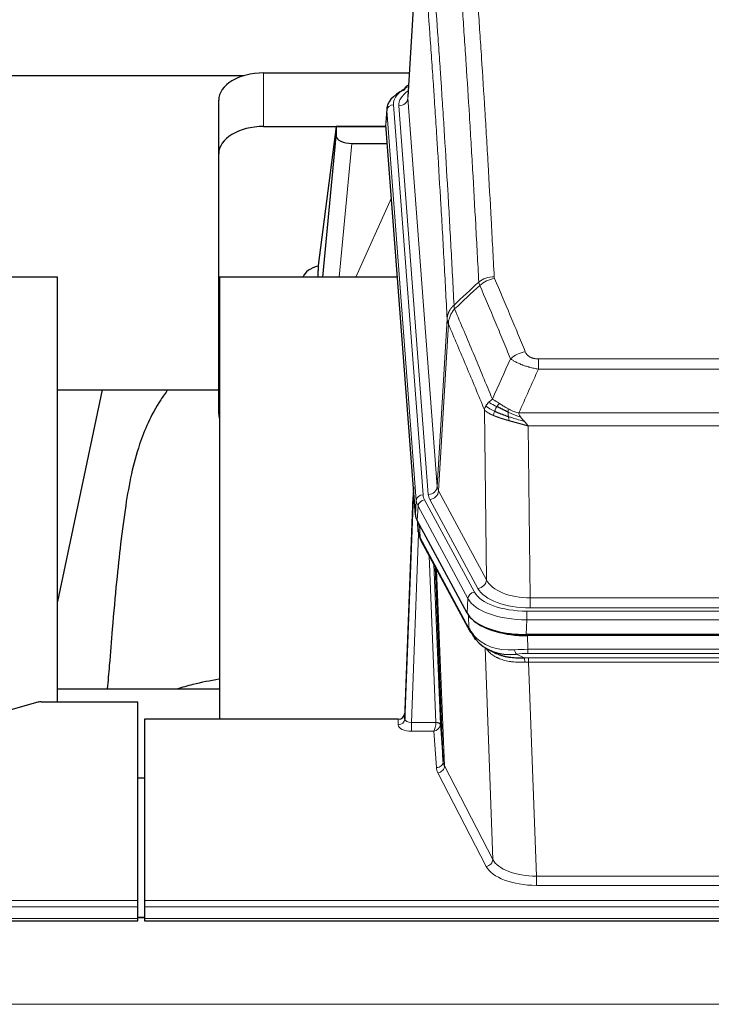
# Model space of a CAD drawing. Header units: inches. Extents: x 0 to 23760, y -13 to 16800.
# Tile 256 of 256: x 20204 to 20511, y 13866 to 14304. Entities that reach past the tile are written whole.
import ezdxf

# ---------------------------------------------------------------- set-up
doc = ezdxf.new("R2010")
doc.units = ezdxf.units.IN
doc.layers.add('1', color=7, linetype='Continuous', true_color=0xffffff)

msp = doc.modelspace()

# ---------------------------------------------------------------- linework, layer by layer
at = {"layer": '1', "color": 2, "linetype": 'Continuous', "lineweight": 25}
for p, q in [((20381.605, 14356.228), (20376.355, 14269.592)), ((20312.177, 14280.19), (20376.998, 14280.19)), ((20137.256, 14278.986), (20303.44, 14278.986)), ((20376.667, 14274.734), (20375.723, 14274.299)), ((20292.177, 14244.214), (20292.177, 14268.016)), ((20366.976, 14264.241), (20366.595, 14257.959)), ((20312.177, 14256.389), (20366.662, 14256.389)), ((20344.487, 14256.299), (20336.439, 14194.513)), ((20366.67, 14256.299), (20344.487, 14256.299)), ((20344.487, 14256.299), (20344.487, 14252.068)), ((20379.719, 14083.722), (20366.601, 14257.175)), ((20338.576, 14189.412), (20344.487, 14252.068)), ((20351.46, 14248.848), (20367.231, 14248.848)), ((20292.177, 14128.56), (20292.177, 14244.214)), ((20336.438, 14194.507), (20336.439, 14194.513)), ((20336.438, 14194.507), (20336.438, 14192.322)), ((20220.463, 14189.411), (20142.52, 14189.411)), ((20220.463, 14000.61), (20220.463, 14189.411)), ((20292.463, 14189.411), (20292.463, 13992.844)), ((20371.733, 14189.411), (20292.463, 14189.411)), ((20220.419, 14139.332), (20292.164, 14139.332)), ((20240.307, 14139.33), (20220.464, 14045.174)), ((20378.782, 14096.103), (20375.025, 13995.465)), ((20375.014, 13992.928), (20378.702, 14091.71)), ((20402.758, 14039.93), (20380.503, 14081.144)), ((20380.631, 14080.908), (20380.994, 14076.106)), ((20380.988, 14076.219), (20380.817, 14080.563)), ((20380.988, 14076.219), (20380.994, 14076.106)), ((20382.132, 14072.31), (20403.879, 14032.034)), ((20392.039, 13974.099), (20388.611, 14060.31)), ((20645.326, 14030.492), (20428.92, 14030.492)), ((20644.735, 14030.01), (20429.512, 14030.01)), ((20412.021, 14023.858), (20414.764, 14022.472)), ((20292.461, 14006.183), (20220.464, 14006.183)), ((20211.667, 14000.415), (20195.503, 13995.884)), ((20213.166, 14000.61), (20256.123, 14000.61)), ((20256.123, 13912.208), (20256.123, 14000.61)), ((20375.025, 13995.465), (20375.014, 13992.928)), ((20259.123, 13992.843), (20259.123, 13912.208)), ((20372.026, 13992.843), (20259.123, 13992.843)), ((20390.81, 13990.717), (20392.039, 13974.099)), ((20259.123, 13966.645), (20256.123, 13966.645)), ((20256.123, 13909.474), (20256.123, 13912.208)), ((20259.123, 13912.208), (20259.123, 13909.474)), ((20256.123, 13904.226), (20256.123, 13909.474)), ((20259.123, 13909.474), (20259.123, 13904.226)), ((19699.123, 13903.211), (20256.123, 13903.211)), ((20259.066, 13904.717), (20256.045, 13904.717)), ((20256.123, 13903.211), (20256.123, 13904.226)), ((20259.123, 13904.226), (20259.123, 13903.211)), ((20259.123, 13903.211), (20816.123, 13903.211))]:
    msp.add_line(p, q, dxfattribs=at)
at = {"layer": '1', "color": 110, "linetype": 'Continuous', "lineweight": 13}
for p, q in [((20381.607, 14355.606), (20376.359, 14269.016)), ((20312.177, 14256.389), (20312.177, 14280.19)), ((20376.359, 14269.016), (20389.426, 14096.243)), ((20366.982, 14263.455), (20366.601, 14257.175)), ((20380.092, 14090.094), (20366.982, 14263.455)), ((20369.976, 14266.025), (20383.086, 14092.664)), ((20372.367, 14265.59), (20385.434, 14092.817)), ((20351.46, 14248.848), (20345.853, 14189.412)), ((20353.265, 14189.412), (20369.062, 14224.634)), ((20389.426, 14096.243), (20393.802, 14170.92)), ((20394.359, 14168.586), (20390.007, 14094.334)), ((20434.452, 14153.039), (20639.794, 14153.039)), ((20434.452, 14148.475), (20434.452, 14153.039)), ((20639.794, 14148.475), (20434.452, 14148.475)), ((20411.359, 14054.791), (20410.401, 14130.442)), ((20425.72, 14128.996), (20648.526, 14128.996)), ((20644.413, 14123.252), (20429.833, 14123.252)), ((20429.833, 14123.252), (20430.802, 14046.756)), ((20390.007, 14094.334), (20411.359, 14054.791)), ((20379.719, 14083.722), (20380.092, 14090.094)), ((20380.877, 14087.517), (20380.503, 14081.144)), ((20403.051, 14046.451), (20380.877, 14087.517)), ((20383.784, 14090.373), (20405.958, 14049.308)), ((20407.483, 14050.982), (20386.131, 14090.526)), ((20380.634, 14080.903), (20380.988, 14076.219)), ((20381.555, 14079.198), (20381.773, 14073.64)), ((20381.138, 14075.248), (20378.007, 13991.396)), ((20381.773, 14073.64), (20403.52, 14033.364)), ((20388.813, 13991.483), (20385.79, 14065.534)), ((20387.917, 14061.594), (20390.81, 13990.717)), ((20389.157, 14059.299), (20392.624, 13972.089)), ((20402.758, 14039.93), (20403.051, 14046.451)), ((20430.802, 14046.756), (20643.445, 14046.756)), ((20430.802, 14042.342), (20430.802, 14046.756)), ((20403.52, 14033.364), (20403.344, 14039)), ((20429.213, 14040.918), (20645.033, 14040.918)), ((20429.213, 14037.013), (20429.213, 14040.918)), ((20643.445, 14042.342), (20430.802, 14042.342)), ((20429.213, 14037.013), (20428.92, 14030.492)), ((20645.033, 14037.013), (20429.213, 14037.013)), ((20429.512, 14030.01), (20429.702, 14023.919)), ((20414.11, 13930.474), (20410.674, 14024.614)), ((20424.678, 14021.825), (20428.132, 14020.08)), ((20429.702, 14023.919), (20644.544, 14023.919)), ((20429.702, 14022.054), (20429.702, 14023.919)), ((20644.544, 14022.054), (20429.702, 14022.054)), ((20430.044, 14018.246), (20430.044, 14020.111)), ((20430.044, 14020.111), (20644.202, 14020.111)), ((20430.044, 14018.246), (20433.518, 13923.07)), ((20644.202, 14018.246), (20430.044, 14018.246)), ((20372.016, 13990.395), (20372.026, 13992.843)), ((20378.007, 13991.396), (20378.007, 13987.481)), ((20378.007, 13991.396), (20388.812, 13991.396)), ((20378.007, 13987.481), (20387.849, 13987.481)), ((20389.042, 13971.332), (20387.849, 13987.481)), ((20411.201, 13927.411), (20389.716, 13969.025)), ((20392.624, 13972.089), (20414.11, 13930.474)), ((20433.518, 13923.07), (20640.728, 13923.07)), ((20433.518, 13923.07), (20433.518, 13918.969)), ((20640.728, 13918.969), (20433.518, 13918.969)), ((19699.123, 13912.208), (20256.123, 13912.208)), ((20259.123, 13912.208), (20816.123, 13912.208)), ((19699.123, 13909.474), (20256.123, 13909.474)), ((20259.123, 13909.474), (20816.123, 13909.474)), ((19699.123, 13904.226), (20256.123, 13904.226)), ((20256.045, 13904.491), (20259.066, 13904.491)), ((20259.123, 13904.226), (20816.123, 13904.226)), ((16353.623, 13866.096), (21578.623, 13866.096))]:
    msp.add_line(p, q, dxfattribs=at)
at = {"layer": '1', "color": 2, "linetype": 'Continuous', "lineweight": 25}
for centre, major_axis, ratio, start_param, end_param in [((20312.177, 14268.016), (-20, 0), 0.608706, 4.712389, 6.2831853), ((20393.995, 14263.738), (-27.03, 0.194), 0.4633579, 5.502135, 6.3212481), ((20376.981, 14271.575), (1.258, -2.724), 0.6272114, 3.1415983, 4.0254232), ((20312.177, 14244.214), (-20, 0), 0.608706, 4.712389, 6.2831853), ((20351.514, 14252.093), (7.027, 0.031), 0.4617281, 3.1395348, 4.7027345), ((20339.317, 14187.333), (10.208, 0), 0.7029015, 1.8567446, 2.8477011), ((20339.317, 13995.935), (-10.152, 515.142), 0.0020796, 5.097368, 5.1034719), ((20312.177, 14128.56), (-20, 0), 0.608706, 0, 0.1694742), ((20406.739, 14084.161), (27.037, 0.006), 0.4611335, 3.1763491, 3.3855005), ((20408.783, 14056.43), (-27.174, 22.247), 0.2659527, 0.2482941, 0.2802742), ((20407.632, 14085.707), (26.161, 11.46), 0.4493681, 3.0159633, 3.1613144), ((20385.486, 14074.531), (3.584, 1.776), 0.8816114, 2.7716102, 3.1419462), ((20428.978, 14042.976), (27.023, 0.034), 0.4619935, 3.3853572, 3.670307), ((20429.537, 14042.485), (27.01, 0.015), 0.4618579, 3.6271853, 4.7111791), ((20428.978, 14042.976), (27.023, 0.034), 0.4619935, 3.670307, 4.7096668), ((20430.352, 14016.485), (-27.355, 20.182), 0.1876908, 0.3765826, 0.5974134), ((20407.399, 14033.935), (3.52, 1.9), 0.8606628, 3.1415888, 3.5094104), ((20427.656, 14013.622), (-23.434, 19.972), 0.1471226, 0.3626514, 0.5834823), ((20409.176, 14031.253), (3.195, 2.407), 0.6715965, 2.6043549, 3.391291), ((20429.449, 14045.302), (23.359, 16.381), 0.7286412, 3.1732971, 4.057134), ((20213.169, 13999.152), (-3, 0.002), 0.4856498, 4.7136997, 5.2369038), ((20372.026, 13995.556), (3, 0.002), 0.9042699, 4.7116987, 6.2488686)]:
    msp.add_ellipse(centre, major_axis=major_axis, ratio=ratio, start_param=start_param, end_param=end_param, dxfattribs=at)
at = {"layer": '1', "color": 110, "linetype": 'Continuous', "lineweight": 13}
for centre, major_axis, ratio, start_param, end_param in [((20393.995, 14266.399), (-24.034, 0.016), 0.461198, 5.4992389, 6.318352), ((20396.387, 14265.964), (-24.034, 0.016), 0.461198, 5.6862399, 6.318352), ((20376.981, 14271.575), (1.258, -2.724), 0.6272114, 2.6666598, 3.1415983), ((20372.367, 14269.138), (3.989, 0.302), 0.8864705, 4.6454478, 6.1638843), ((20369.976, 14263.364), (2.991, 0.226), 0.8864705, 1.5038552, 3.0222916), ((20414.756, 14181.291), (-9.987, -0.512), 0.8285973, 4.6699673, 5.4273767), ((20414.944, 14180.499), (-9.188, -3.948), 0.8056434, 4.3791539, 5.1247913), ((20428.605, 14148.037), (-9.245, -3.812), 0.7933159, 4.3962573, 5.1392153), ((20385.434, 14096.365), (3.989, 0.302), 0.8864705, 4.6454478, 6.1638843), ((20409.452, 14096.755), (20.038, 0.241), 0.4621297, 3.1708089, 3.3799603), ((20378.702, 14089.557), (0.214, 6.443), 0.0117452, 0.5090713, 1.2305416), ((20381.701, 14091.618), (2.998, -0.112), 0.4302668, 3.1576572, 3.7226285), ((20383.086, 14090.003), (2.991, 0.226), 0.8864705, 1.5038552, 3.0222916), ((20407.105, 14093.055), (24.033, 0.005), 0.4611335, 3.1763491, 3.3855005), ((20409.452, 14093.207), (24.033, 0.005), 0.4611335, 3.1763491, 3.3855005), ((20386.131, 14094.074), (3.52, 1.9), 0.8606628, 4.2773553, 5.7957917), ((20407.105, 14090.394), (-27.028, 0.171), 0.4605352, 0.0378207, 0.2469722), ((20383.784, 14087.712), (2.64, 1.425), 0.8606628, 1.1357626, 2.6541991), ((20408.783, 14056.43), (-27.538, 20.422), 0.1820486, 0.3394759, 0.3714562), ((20385.652, 14074.21), (3.52, 1.9), 0.8606628, 2.7414655, 3.1415888), ((20407.483, 14054.531), (3.52, 1.9), 0.8606628, 4.2773553, 5.7957917), ((20430.722, 14057.363), (-20.002, 0.126), 0.5302672, 0.2567917, 1.5781041), ((20405.958, 14046.647), (2.64, 1.425), 0.8606628, 1.1357626, 2.6541991), ((20429.264, 14052.015), (24.02, 0.03), 0.4619935, 3.3853572, 4.7096668), ((20430.722, 14053.815), (-24.002, 0.049), 0.477994, 0.2537759, 1.5750883), ((20429.264, 14049.354), (-27.018, 0.111), 0.4567867, 0.246464, 1.5707737), ((20407.399, 14033.935), (3.52, 1.9), 0.8606628, 2.7414655, 3.1415888), ((20429.449, 14045.302), (25.329, 12.681), 0.6929209, 3.2824386, 4.1662755), ((20430.352, 14016.485), (-27.015, 0.091), 0.2751837, 4.7373543, 4.9581852), ((20424.678, 14025.66), (-0.368, 3.983), 0.2964475, 2.0527062, 2.8396422), ((20430.352, 14012.65), (-23.017, 0.318), 0.4083138, 4.7462544, 4.9670852), ((20430.834, 14010.299), (-24.025, 0.387), 0.4081205, 4.7518285, 4.8316761), ((20428.132, 14016.245), (0.131, -3.998), 0.1099517, 2.0830946, 2.8518059), ((20430.834, 14006.463), (-20.023, 0.877), 0.5868265, 4.777515, 4.8573626), ((20372.016, 13993.019), (-3, 0.013), 0.8746179, 1.5745081, 3.1116779), ((20378.019, 13993.019), (3.004, 0.138), 0.5390598, 3.1127167, 4.683513), ((20387.849, 13990.105), (0.506, 2.997), 0.2740591, 3.694004, 5.2037138), ((20387.813, 13991.451), (-1.001, 0.011), 0.9036679, 3.0924533, 3.1882188), ((20388.812, 13990.535), (1.996, -0.13), 0.4297663, 0.0674602, 1.5988341), ((20388.813, 13990.622), (1.998, 0.082), 0.4302193, 0.0160628, 1.553239), ((20378.019, 13990.395), (6.003, 0.008), 0.4854373, 3.1388974, 4.7096937), ((20387.849, 13990.105), (2.669, 1.608), 0.8008031, 4.262859, 5.7725688), ((20387.813, 13990.59), (2.996, 0.15), 0.8842155, 6.1784611, 6.2742265), ((20389.042, 13973.956), (-2.992, -0.221), 0.8740585, 1.5062672, 3.1117425), ((20412.042, 13974.354), (-20.016, 0.121), 0.4848834, 0.0387668, 0.248091), ((20412.042, 13971.73), (-23.014, 0.002), 0.4845187, 0.0358431, 0.2451673), ((20389.716, 13971.649), (-2.666, -1.376), 0.8484453, 1.1579292, 2.76165), ((20411.201, 13930.035), (-2.666, -1.376), 0.8484453, 1.1579292, 2.76165), ((20433.525, 13932.744), (-20.013, 0.104), 0.483363, 0.2476114, 1.5729934), ((20433.525, 13930.12), (23.012, 0.004), 0.4845836, 3.3866449, 4.7120269)]:
    msp.add_ellipse(centre, major_axis=major_axis, ratio=ratio, start_param=start_param, end_param=end_param, dxfattribs=at)
for points, knots in [([(20402.798, 14372.232), (20403.355, 14365.612), (20404.456, 14352.122), (20406.063, 14331.137), (20407.106, 14316.648), (20407.876, 14305.593), (20408.259, 14300.019), (20408.637, 14294.375), (20408.889, 14290.596), (20409.014, 14288.699), (20409.637, 14279.175), (20410.128, 14271.433), (20410.854, 14259.638), (20411.094, 14255.676), (20411.569, 14247.694), (20411.805, 14243.672), (20412.508, 14231.52), (20413.428, 14215.077), (20414.318, 14198.159), (20414.756, 14189.58)], [0, 0, 0, 0, 0.125, 0.25, 0.375, 0.375, 0.4375, 0.46875, 0.46875, 0.5, 0.5, 0.625, 0.625, 0.6875, 0.6875, 0.75, 0.75, 0.875, 1, 1, 1, 1]), ([(20407.889, 14187.204), (20407.45, 14195.772), (20406.559, 14212.671), (20405.637, 14229.094), (20404.934, 14241.232), (20404.698, 14245.249), (20404.221, 14253.222), (20403.981, 14257.179), (20403.255, 14268.96), (20402.763, 14276.693), (20402.139, 14286.206), (20402.013, 14288.101), (20401.762, 14291.875), (20401.383, 14297.513), (20401, 14303.081), (20400.228, 14314.122), (20399.184, 14328.595), (20397.575, 14349.555), (20396.473, 14363.03), (20395.914, 14369.642)], [0, 0, 0, 0, 0.125, 0.25, 0.25, 0.3125, 0.3125, 0.375, 0.375, 0.5, 0.5, 0.53125, 0.53125, 0.5625, 0.625, 0.625, 0.75, 0.875, 1, 1, 1, 1]), ([(20384.663, 14362.222), (20385.234, 14355.531), (20386.362, 14341.888), (20388.007, 14320.647), (20389.073, 14305.968), (20389.862, 14294.764), (20390.253, 14289.114), (20390.704, 14282.436), (20390.897, 14279.557), (20391.025, 14277.633), (20391.089, 14276.669), (20391.408, 14271.839), (20391.787, 14265.995), (20392.225, 14259.095), (20392.412, 14256.12), (20392.536, 14254.133), (20392.598, 14253.137), (20393.154, 14244.159), (20394.127, 14227.952), (20395.537, 14202.899), (20396.446, 14185.703), (20396.892, 14176.982)], [0, 0, 0, 0, 0.125, 0.25, 0.375, 0.375, 0.4375, 0.46875, 0.484375, 0.484375, 0.5, 0.5, 0.5625, 0.59375, 0.609375, 0.609375, 0.625, 0.625, 0.75, 0.875, 1, 1, 1, 1]), ([(20393.802, 14170.92), (20393.358, 14179.614), (20392.452, 14196.756), (20391.045, 14221.73), (20390.075, 14237.888), (20389.52, 14246.838), (20389.458, 14247.831), (20389.335, 14249.812), (20389.149, 14252.778), (20388.712, 14259.657), (20388.333, 14265.483), (20388.015, 14270.299), (20387.952, 14271.26), (20387.824, 14273.178), (20387.632, 14276.049), (20387.182, 14282.707), (20386.792, 14288.34), (20386.006, 14299.511), (20384.942, 14314.148), (20383.301, 14335.329), (20382.177, 14348.933), (20381.607, 14355.606)], [0, 0, 0, 0, 0.125, 0.25, 0.375, 0.375, 0.390625, 0.390625, 0.40625, 0.4375, 0.5, 0.5, 0.515625, 0.515625, 0.53125, 0.5625, 0.625, 0.625, 0.75, 0.875, 1, 1, 1, 1]), ([(20414.944, 14188.785), (20414.888, 14188.916), (20414.844, 14189.048), (20414.782, 14189.313), (20414.763, 14189.446), (20414.756, 14189.58)], [0, 0, 0, 0, 0.5, 0.5, 1, 1, 1, 1]), ([(20414.944, 14188.785), (20417.229, 14183.444), (20419.51, 14178.058), (20422.926, 14169.91), (20424.063, 14167.182), (20426.336, 14161.705), (20427.471, 14158.954), (20428.605, 14156.193)], [0, 0, 0, 0, 0.5, 0.5, 0.75, 0.75, 1, 1, 1, 1]), ([(20422.025, 14153.135), (20420.889, 14155.894), (20419.753, 14158.642), (20417.478, 14164.115), (20416.339, 14166.84), (20412.919, 14174.98), (20410.636, 14180.362), (20408.347, 14185.698)], [0, 0, 0, 0, 0.25, 0.25, 0.5, 0.5, 1, 1, 1, 1]), ([(20393.802, 14170.92), (20393.803, 14170.935), (20393.805, 14170.965), (20393.808, 14171.01), (20393.811, 14171.054), (20393.815, 14171.099), (20393.819, 14171.144), (20393.823, 14171.189), (20393.827, 14171.234), (20393.832, 14171.278), (20393.837, 14171.323), (20393.842, 14171.368), (20393.847, 14171.412), (20393.853, 14171.457), (20393.859, 14171.502), (20393.865, 14171.546), (20393.871, 14171.591), (20393.878, 14171.636), (20393.884, 14171.68), (20393.892, 14171.725), (20393.899, 14171.769), (20393.907, 14171.814), (20393.914, 14171.858), (20393.923, 14171.902), (20393.931, 14171.947), (20393.94, 14171.991), (20393.948, 14172.035), (20393.958, 14172.08), (20393.967, 14172.124), (20393.977, 14172.168), (20393.986, 14172.212), (20393.997, 14172.256), (20394.007, 14172.3), (20394.018, 14172.344), (20394.028, 14172.388), (20394.04, 14172.432), (20394.051, 14172.476), (20394.063, 14172.52), (20394.074, 14172.564), (20394.087, 14172.607), (20394.099, 14172.651), (20394.112, 14172.695), (20394.124, 14172.738), (20394.137, 14172.782), (20394.151, 14172.825), (20394.164, 14172.869), (20394.178, 14172.912), (20394.192, 14172.955), (20394.207, 14172.999), (20394.221, 14173.042), (20394.236, 14173.085), (20394.251, 14173.128), (20394.266, 14173.171), (20394.282, 14173.214), (20394.298, 14173.257), (20394.314, 14173.3), (20394.33, 14173.343), (20394.347, 14173.385), (20394.363, 14173.428), (20394.38, 14173.47), (20394.398, 14173.513), (20394.415, 14173.555), (20394.433, 14173.598), (20394.451, 14173.64), (20394.469, 14173.682), (20394.487, 14173.724), (20394.506, 14173.766), (20394.525, 14173.808), (20394.544, 14173.85), (20394.563, 14173.892), (20394.583, 14173.933), (20394.603, 14173.975), (20394.623, 14174.017), (20394.643, 14174.058), (20394.664, 14174.099), (20394.685, 14174.141), (20394.712, 14174.194), (20394.745, 14174.259), (20394.786, 14174.336), (20394.828, 14174.412), (20394.87, 14174.488), (20394.914, 14174.564), (20394.958, 14174.64), (20395.002, 14174.715), (20395.048, 14174.79), (20395.094, 14174.865), (20395.141, 14174.939), (20395.189, 14175.013), (20395.238, 14175.086), (20395.288, 14175.16), (20395.338, 14175.233), (20395.389, 14175.305), (20395.44, 14175.377), (20395.493, 14175.449), (20395.546, 14175.52), (20395.6, 14175.591), (20395.654, 14175.662), (20395.71, 14175.732), (20395.766, 14175.802), (20395.823, 14175.871), (20395.88, 14175.94), (20395.938, 14176.009), (20395.997, 14176.077), (20396.057, 14176.144), (20396.117, 14176.211), (20396.178, 14176.278), (20396.24, 14176.345), (20396.302, 14176.41), (20396.365, 14176.476), (20396.428, 14176.541), (20396.493, 14176.605), (20396.558, 14176.669), (20396.623, 14176.733), (20396.689, 14176.796), (20396.756, 14176.858), (20396.824, 14176.92), (20396.869, 14176.961), (20396.892, 14176.982)], [0, 0, 0, 0, 0.0066687, 0.0133374, 0.0200061, 0.0266746, 0.0333432, 0.0400116, 0.0466801, 0.0533484, 0.0600168, 0.066685, 0.0733532, 0.0800214, 0.0866895, 0.0933575, 0.1000255, 0.1066935, 0.1133614, 0.1200292, 0.126697, 0.1333647, 0.1400324, 0.1467001, 0.1533676, 0.1600352, 0.1667026, 0.1733701, 0.1800374, 0.1867047, 0.193372, 0.2000392, 0.2067064, 0.2133735, 0.2200405, 0.2267075, 0.2333745, 0.2400414, 0.2467082, 0.253375, 0.2600418, 0.2667085, 0.2733751, 0.2800417, 0.2867082, 0.2933747, 0.3000412, 0.3067075, 0.3133739, 0.3200401, 0.3267064, 0.3333725, 0.3400387, 0.3467047, 0.3533708, 0.3600367, 0.3667026, 0.3733685, 0.3800343, 0.3867001, 0.3933658, 0.4000315, 0.4066971, 0.4133626, 0.4200281, 0.4266936, 0.433359, 0.4400243, 0.4466896, 0.4533549, 0.4600201, 0.4666852, 0.4733503, 0.4800154, 0.4866804, 0.4933453, 0.5000102, 0.5125098, 0.5250093, 0.5375088, 0.5500082, 0.5625077, 0.5750071, 0.5875066, 0.600006, 0.6125054, 0.6250049, 0.6375043, 0.6500037, 0.6625032, 0.6750026, 0.6875021, 0.7000016, 0.7125011, 0.7250006, 0.7375001, 0.7499997, 0.7624993, 0.7749989, 0.7874985, 0.7999982, 0.812498, 0.8249977, 0.8374975, 0.8499974, 0.8624973, 0.8749972, 0.8874972, 0.8999973, 0.9124974, 0.9249976, 0.9374978, 0.9499981, 0.9624985, 0.9749989, 0.9874994, 1, 1, 1, 1]), ([(20394.359, 14168.586), (20394.38, 14169.17), (20394.458, 14169.757), (20394.721, 14170.924), (20394.907, 14171.503), (20395.378, 14172.634), (20395.664, 14173.187), (20396.322, 14174.251), (20396.695, 14174.761), (20397.104, 14175.244)], [0, 0, 0, 0, 0.25, 0.25, 0.5, 0.5, 0.75, 0.75, 1, 1, 1, 1]), ([(20397.104, 14175.244), (20397.029, 14175.538), (20396.986, 14175.841), (20396.928, 14176.431), (20396.913, 14176.718), (20396.892, 14176.982)], [0, 0, 0, 0, 0.5, 0.5, 1, 1, 1, 1]), ([(20397.104, 14175.244), (20399.926, 14168.689), (20402.742, 14162.065), (20406.955, 14152.026), (20408.358, 14148.662), (20411.16, 14141.9), (20412.56, 14138.502), (20413.958, 14135.087)], [0, 0, 0, 0, 0.5, 0.5, 0.75, 0.75, 1, 1, 1, 1]), ([(20394.359, 14168.586), (20394.354, 14168.599), (20394.343, 14168.624), (20394.328, 14168.662), (20394.313, 14168.701), (20394.298, 14168.74), (20394.283, 14168.78), (20394.267, 14168.821), (20394.252, 14168.862), (20394.236, 14168.904), (20394.221, 14168.947), (20394.206, 14168.99), (20394.19, 14169.034), (20394.175, 14169.078), (20394.16, 14169.123), (20394.144, 14169.169), (20394.129, 14169.215), (20394.114, 14169.262), (20394.099, 14169.309), (20394.085, 14169.357), (20394.07, 14169.406), (20394.056, 14169.455), (20394.041, 14169.505), (20394.027, 14169.556), (20394.013, 14169.607), (20394, 14169.659), (20393.987, 14169.711), (20393.966, 14169.796), (20393.94, 14169.908), (20393.911, 14170.045), (20393.888, 14170.172), (20393.868, 14170.289), (20393.853, 14170.396), (20393.84, 14170.494), (20393.83, 14170.581), (20393.822, 14170.658), (20393.816, 14170.725), (20393.811, 14170.782), (20393.808, 14170.829), (20393.805, 14170.866), (20393.804, 14170.893), (20393.803, 14170.91), (20393.802, 14170.918), (20393.802, 14170.92)], [0, 0, 0, 0, 0.0155037, 0.0313049, 0.0474035, 0.0637997, 0.0804935, 0.097485, 0.1147743, 0.1323613, 0.1502462, 0.1684289, 0.1869096, 0.2056883, 0.224765, 0.2441397, 0.2638126, 0.2837835, 0.3040527, 0.32462, 0.3454856, 0.3666494, 0.3881116, 0.409872, 0.4319308, 0.454288, 0.4769435, 0.4998975, 0.5635611, 0.6228928, 0.6778927, 0.7285606, 0.7748966, 0.8169007, 0.8545729, 0.8879131, 0.9169214, 0.9415977, 0.9619421, 0.9779545, 0.989635, 0.9969835, 1, 1, 1, 1]), ([(20410.401, 14130.442), (20409.07, 14133.682), (20407.738, 14136.908), (20405.07, 14143.328), (20403.735, 14146.522), (20399.724, 14156.058), (20397.044, 14162.354), (20394.359, 14168.586)], [0, 0, 0, 0, 0.25, 0.25, 0.5, 0.5, 1, 1, 1, 1]), ([(20434.452, 14148.475), (20434.117, 14148.536), (20433.784, 14148.599), (20433.121, 14148.733), (20432.792, 14148.802), (20431.817, 14149.02), (20431.179, 14149.176), (20430.476, 14149.365), (20430.398, 14149.386), (20430.243, 14149.429), (20430.165, 14149.45), (20429.934, 14149.515), (20429.781, 14149.559), (20429.327, 14149.693), (20428.732, 14149.875), (20428.159, 14150.067), (20427.738, 14150.214), (20427.529, 14150.289), (20427.324, 14150.364), (20427.187, 14150.415), (20427.12, 14150.44), (20426.514, 14150.671), (20426.006, 14150.881), (20425.287, 14151.205), (20425.054, 14151.314), (20424.716, 14151.48), (20424.605, 14151.535), (20424.386, 14151.647), (20424.279, 14151.703), (20423.752, 14151.985), (20423.363, 14152.213), (20422.649, 14152.672), (20422.322, 14152.903), (20422.025, 14153.135)], [0, 0, 0, 0, 0.0625, 0.0625, 0.125, 0.125, 0.25, 0.25, 0.265625, 0.265625, 0.28125, 0.28125, 0.3125, 0.3125, 0.375, 0.4375, 0.4375, 0.46875, 0.484375, 0.484375, 0.5, 0.5, 0.625, 0.625, 0.6875, 0.6875, 0.71875, 0.71875, 0.75, 0.75, 0.875, 0.875, 1, 1, 1, 1]), ([(20434.452, 14153.039), (20434.269, 14153.039), (20434.087, 14153.043), (20433.723, 14153.062), (20433.543, 14153.076), (20433.188, 14153.114), (20433.012, 14153.138), (20432.666, 14153.197), (20432.495, 14153.231), (20432.284, 14153.281), (20432.242, 14153.292), (20432.158, 14153.313), (20432.034, 14153.346), (20431.912, 14153.382), (20431.673, 14153.456), (20431.366, 14153.566), (20431.078, 14153.693), (20430.905, 14153.778), (20430.871, 14153.795), (20430.803, 14153.83), (20430.769, 14153.848), (20430.669, 14153.902), (20430.604, 14153.939), (20430.415, 14154.052), (20430.295, 14154.131), (20430.069, 14154.293), (20429.962, 14154.377), (20429.759, 14154.55), (20429.663, 14154.639), (20429.55, 14154.753), (20429.528, 14154.776), (20429.484, 14154.822), (20429.463, 14154.845), (20429.399, 14154.915), (20429.358, 14154.962), (20429.239, 14155.104), (20429.166, 14155.2), (20429.029, 14155.393), (20428.965, 14155.491), (20428.788, 14155.787), (20428.689, 14155.988), (20428.605, 14156.193)], [0, 0, 0, 0, 0.0625, 0.0625, 0.125, 0.125, 0.1875, 0.1875, 0.25, 0.25, 0.265625, 0.265625, 0.28125, 0.3125, 0.3125, 0.375, 0.4375, 0.4375, 0.453125, 0.453125, 0.46875, 0.46875, 0.5, 0.5, 0.5625, 0.5625, 0.625, 0.625, 0.6875, 0.6875, 0.703125, 0.703125, 0.71875, 0.71875, 0.75, 0.75, 0.8125, 0.8125, 0.875, 0.875, 1, 1, 1, 1]), ([(20410.401, 14130.442), (20410.458, 14130.727), (20410.54, 14131.015), (20410.754, 14131.587), (20410.885, 14131.873), (20411.04, 14132.155)], [0, 0, 0, 0, 0.5, 0.5, 1, 1, 1, 1]), ([(20411.04, 14132.155), (20411.197, 14132.43), (20411.377, 14132.701), (20411.781, 14133.233), (20412.005, 14133.492), (20412.251, 14133.743)], [0, 0, 0, 0, 0.5, 0.5, 1, 1, 1, 1]), ([(20414.923, 14129.739), (20414.488, 14129.943), (20414.078, 14130.147), (20412.548, 14130.962), (20411.653, 14131.571), (20411.04, 14132.155)], [0, 0, 0, 0, 0.25, 0.25, 1, 1, 1, 1]), ([(20412.251, 14133.743), (20412.497, 14133.987), (20412.763, 14134.222), (20413.333, 14134.672), (20413.637, 14134.886), (20413.958, 14135.087)], [0, 0, 0, 0, 0.5, 0.5, 1, 1, 1, 1]), ([(20415.909, 14131.812), (20415.537, 14132), (20415.181, 14132.182), (20413.82, 14132.888), (20412.949, 14133.36), (20412.251, 14133.743)], [0, 0, 0, 0, 0.25, 0.25, 1, 1, 1, 1]), ([(20417.133, 14133.192), (20416.834, 14133.386), (20416.544, 14133.574), (20415.417, 14134.294), (20414.651, 14134.76), (20413.958, 14135.087)], [0, 0, 0, 0, 0.25, 0.25, 1, 1, 1, 1]), ([(20414.923, 14129.739), (20414.954, 14129.827), (20414.986, 14129.916), (20415.121, 14130.273), (20415.234, 14130.544), (20415.483, 14131.072), (20415.619, 14131.33), (20415.811, 14131.655), (20415.859, 14131.734), (20415.909, 14131.812)], [0, 0, 0, 0, 0.125, 0.125, 0.5, 0.5, 0.875, 0.875, 1, 1, 1, 1]), ([(20415.909, 14131.812), (20416.007, 14131.967), (20416.109, 14132.115), (20416.366, 14132.459), (20416.523, 14132.643), (20416.834, 14132.958), (20416.987, 14133.09), (20417.133, 14133.192)], [0, 0, 0, 0, 0.25, 0.25, 0.625, 0.625, 1, 1, 1, 1]), ([(20421.102, 14130.784), (20420.922, 14130.88), (20420.744, 14130.978), (20420.037, 14131.372), (20419.522, 14131.679), (20418.528, 14132.293), (20418.048, 14132.6), (20417.434, 14132.997), (20417.283, 14133.095), (20417.133, 14133.192)], [0, 0, 0, 0, 0.125, 0.125, 0.5, 0.5, 0.875, 0.875, 1, 1, 1, 1]), ([(20414.433, 14127.893), (20414.421, 14127.898), (20414.398, 14127.908), (20414.363, 14127.923), (20414.328, 14127.938), (20414.292, 14127.953), (20414.256, 14127.969), (20414.219, 14127.985), (20414.182, 14128.001), (20414.145, 14128.017), (20414.107, 14128.033), (20414.069, 14128.05), (20414.031, 14128.067), (20413.992, 14128.084), (20413.953, 14128.101), (20413.913, 14128.119), (20413.873, 14128.137), (20413.833, 14128.155), (20413.793, 14128.173), (20413.752, 14128.192), (20413.711, 14128.21), (20413.67, 14128.229), (20413.628, 14128.249), (20413.586, 14128.268), (20413.544, 14128.288), (20413.502, 14128.308), (20413.459, 14128.328), (20413.416, 14128.348), (20413.373, 14128.369), (20413.329, 14128.39), (20413.286, 14128.411), (20413.242, 14128.433), (20413.198, 14128.454), (20413.154, 14128.476), (20413.109, 14128.498), (20413.065, 14128.521), (20413.02, 14128.543), (20412.975, 14128.566), (20412.93, 14128.589), (20412.884, 14128.613), (20412.839, 14128.637), (20412.793, 14128.661), (20412.748, 14128.685), (20412.702, 14128.709), (20412.656, 14128.734), (20412.61, 14128.759), (20412.564, 14128.784), (20412.518, 14128.81), (20412.472, 14128.836), (20412.426, 14128.862), (20412.38, 14128.888), (20412.333, 14128.915), (20412.287, 14128.941), (20412.241, 14128.969), (20412.195, 14128.996), (20412.148, 14129.024), (20412.102, 14129.052), (20412.056, 14129.08), (20412.01, 14129.108), (20411.964, 14129.137), (20411.918, 14129.166), (20411.872, 14129.195), (20411.827, 14129.225), (20411.781, 14129.255), (20411.736, 14129.285), (20411.69, 14129.316), (20411.645, 14129.346), (20411.6, 14129.377), (20411.555, 14129.409), (20411.511, 14129.44), (20411.466, 14129.472), (20411.422, 14129.504), (20411.378, 14129.537), (20411.335, 14129.569), (20411.291, 14129.602), (20411.248, 14129.636), (20411.205, 14129.669), (20411.163, 14129.703), (20411.121, 14129.737), (20411.079, 14129.772), (20411.037, 14129.806), (20410.996, 14129.841), (20410.955, 14129.877), (20410.915, 14129.912), (20410.875, 14129.948), (20410.836, 14129.984), (20410.797, 14130.021), (20410.758, 14130.058), (20410.72, 14130.095), (20410.682, 14130.132), (20410.645, 14130.17), (20410.609, 14130.208), (20410.572, 14130.246), (20410.537, 14130.285), (20410.502, 14130.323), (20410.468, 14130.362), (20410.434, 14130.402), (20410.412, 14130.428), (20410.401, 14130.442)], [0, 0, 0, 0, 0.0060657, 0.012223, 0.0184718, 0.0248123, 0.0312443, 0.0377679, 0.0443831, 0.0510899, 0.0578883, 0.0647782, 0.0717598, 0.0788329, 0.0859977, 0.093254, 0.1006019, 0.1080414, 0.1155725, 0.1231952, 0.1309095, 0.1387154, 0.1466129, 0.1546019, 0.1626826, 0.1708549, 0.1791188, 0.1874742, 0.1959213, 0.20446, 0.2130903, 0.2218121, 0.2306256, 0.2395307, 0.2485274, 0.2576156, 0.2667955, 0.276067, 0.2854301, 0.2948848, 0.3044311, 0.314069, 0.3237985, 0.3336196, 0.3435324, 0.3535367, 0.3636326, 0.3738202, 0.3840993, 0.3944701, 0.4049324, 0.4154864, 0.426132, 0.4368691, 0.4476979, 0.4586183, 0.4696303, 0.480734, 0.4919292, 0.503216, 0.5145945, 0.5260645, 0.5376262, 0.5492795, 0.5610244, 0.5728609, 0.584789, 0.5968087, 0.60892, 0.621123, 0.6334175, 0.6458037, 0.6582815, 0.6708509, 0.6835119, 0.6962645, 0.7091087, 0.7220445, 0.735072, 0.748191, 0.7614017, 0.774704, 0.7880979, 0.8015834, 0.8151605, 0.8288293, 0.8425896, 0.8564416, 0.8703852, 0.8844204, 0.8985472, 0.9127656, 0.9270756, 0.9414773, 0.9559705, 0.9705554, 0.9852319, 1, 1, 1, 1]), ([(20414.433, 14127.893), (20414.469, 14128.074), (20414.511, 14128.279), (20414.616, 14128.725), (20414.679, 14128.966), (20414.805, 14129.388), (20414.861, 14129.562), (20414.923, 14129.739)], [0, 0, 0, 0, 0.375, 0.375, 0.75, 0.75, 1, 1, 1, 1]), ([(20421.436, 14125.562), (20421.414, 14125.568), (20421.37, 14125.58), (20421.304, 14125.599), (20421.238, 14125.618), (20421.172, 14125.637), (20421.106, 14125.655), (20421.04, 14125.674), (20420.973, 14125.693), (20420.907, 14125.712), (20420.841, 14125.731), (20420.774, 14125.751), (20420.708, 14125.77), (20420.641, 14125.789), (20420.575, 14125.808), (20420.508, 14125.828), (20420.442, 14125.847), (20420.375, 14125.866), (20420.308, 14125.886), (20420.241, 14125.905), (20420.175, 14125.925), (20420.108, 14125.945), (20420.041, 14125.964), (20419.974, 14125.984), (20419.907, 14126.004), (20419.84, 14126.024), (20419.773, 14126.044), (20419.706, 14126.064), (20419.639, 14126.084), (20419.572, 14126.104), (20419.505, 14126.124), (20419.438, 14126.144), (20419.371, 14126.164), (20419.304, 14126.185), (20419.237, 14126.205), (20419.169, 14126.226), (20419.102, 14126.246), (20419.035, 14126.267), (20418.968, 14126.287), (20418.901, 14126.308), (20418.834, 14126.329), (20418.767, 14126.349), (20418.7, 14126.37), (20418.633, 14126.391), (20418.566, 14126.412), (20418.499, 14126.433), (20418.432, 14126.454), (20418.365, 14126.475), (20418.298, 14126.497), (20418.231, 14126.518), (20418.164, 14126.539), (20418.097, 14126.561), (20418.03, 14126.582), (20417.963, 14126.604), (20417.897, 14126.625), (20417.83, 14126.647), (20417.763, 14126.669), (20417.697, 14126.69), (20417.63, 14126.712), (20417.564, 14126.734), (20417.497, 14126.756), (20417.431, 14126.778), (20417.365, 14126.8), (20417.298, 14126.823), (20417.232, 14126.845), (20417.166, 14126.867), (20417.1, 14126.89), (20417.034, 14126.912), (20416.968, 14126.935), (20416.902, 14126.957), (20416.837, 14126.98), (20416.771, 14127.002), (20416.705, 14127.025), (20416.64, 14127.048), (20416.575, 14127.071), (20416.509, 14127.094), (20416.444, 14127.117), (20416.379, 14127.14), (20416.314, 14127.163), (20416.25, 14127.187), (20416.185, 14127.21), (20416.12, 14127.234), (20416.056, 14127.257), (20415.991, 14127.281), (20415.927, 14127.304), (20415.863, 14127.328), (20415.799, 14127.352), (20415.735, 14127.376), (20415.672, 14127.399), (20415.608, 14127.423), (20415.545, 14127.448), (20415.482, 14127.472), (20415.419, 14127.496), (20415.356, 14127.52), (20415.293, 14127.545), (20415.23, 14127.569), (20415.168, 14127.593), (20415.106, 14127.618), (20415.044, 14127.643), (20414.982, 14127.667), (20414.92, 14127.692), (20414.858, 14127.717), (20414.797, 14127.742), (20414.736, 14127.767), (20414.675, 14127.792), (20414.614, 14127.817), (20414.553, 14127.843), (20414.493, 14127.868), (20414.453, 14127.885), (20414.433, 14127.893)], [0, 0, 0, 0, 0.0082024, 0.0164263, 0.0246716, 0.0329384, 0.0412265, 0.0495362, 0.0578672, 0.0662198, 0.0745938, 0.0829892, 0.0914062, 0.0998446, 0.1083045, 0.1167859, 0.1252887, 0.1338131, 0.1423589, 0.1509263, 0.1595151, 0.1681255, 0.1767574, 0.1854108, 0.1940858, 0.2027822, 0.2115002, 0.2202398, 0.2290008, 0.2377835, 0.2465876, 0.2554134, 0.2642606, 0.2731295, 0.2820199, 0.2909319, 0.2998654, 0.3088206, 0.3177973, 0.3267956, 0.3358154, 0.3448569, 0.35392, 0.3630047, 0.3721109, 0.3812388, 0.3903883, 0.3995594, 0.4087522, 0.4179665, 0.4272025, 0.4364601, 0.4457393, 0.4550402, 0.4643627, 0.4737069, 0.4830727, 0.4924601, 0.5018692, 0.5113, 0.5207524, 0.5302265, 0.5397222, 0.5492397, 0.5587788, 0.5683395, 0.577922, 0.5875261, 0.5971519, 0.6067994, 0.6164686, 0.6261595, 0.6358721, 0.6456064, 0.6553624, 0.6651401, 0.6749395, 0.6847606, 0.6946034, 0.704468, 0.7143542, 0.7242622, 0.734192, 0.7441434, 0.7541166, 0.7641115, 0.7741282, 0.7841666, 0.7942268, 0.8043087, 0.8144123, 0.8245377, 0.8346848, 0.8448538, 0.8550444, 0.8652568, 0.875491, 0.885747, 0.8960247, 0.9063242, 0.9166455, 0.9269886, 0.9373534, 0.9477401, 0.9581485, 0.9685787, 0.9790306, 0.9895044, 1, 1, 1, 1]), ([(20420.952, 14129.415), (20420.951, 14129.57), (20420.952, 14129.718), (20420.966, 14130.061), (20420.982, 14130.245), (20421.03, 14130.557), (20421.062, 14130.687), (20421.102, 14130.784)], [0, 0, 0, 0, 0.25, 0.25, 0.625, 0.625, 1, 1, 1, 1]), ([(20426.591, 14127.097), (20425.181, 14127.619), (20423.744, 14128.203), (20421.874, 14129.007), (20421.41, 14129.211), (20420.952, 14129.415)], [0, 0, 0, 0, 0.75, 0.75, 1, 1, 1, 1]), ([(20421.121, 14127.355), (20421.109, 14127.442), (20421.097, 14127.529), (20421.053, 14127.882), (20421.024, 14128.151), (20420.98, 14128.677), (20420.965, 14128.934), (20420.955, 14129.258), (20420.953, 14129.337), (20420.952, 14129.415)], [0, 0, 0, 0, 0.125, 0.125, 0.5, 0.5, 0.875, 0.875, 1, 1, 1, 1]), ([(20425.72, 14128.996), (20424.5, 14129.262), (20423.324, 14129.704), (20421.83, 14130.407), (20421.463, 14130.593), (20421.102, 14130.784)], [0, 0, 0, 0, 0.75, 0.75, 1, 1, 1, 1]), ([(20421.436, 14125.562), (20421.402, 14125.733), (20421.363, 14125.929), (20421.281, 14126.361), (20421.238, 14126.596), (20421.171, 14127.009), (20421.145, 14127.18), (20421.121, 14127.355)], [0, 0, 0, 0, 0.375, 0.375, 0.75, 0.75, 1, 1, 1, 1]), ([(20428.262, 14125.2), (20426.49, 14125.704), (20424.66, 14126.234), (20422.287, 14126.976), (20421.699, 14127.164), (20421.121, 14127.355)], [0, 0, 0, 0, 0.75, 0.75, 1, 1, 1, 1]), ([(20426.591, 14127.097), (20426.473, 14127.255), (20426.363, 14127.412), (20426.114, 14127.807), (20425.989, 14128.043), (20425.803, 14128.519), (20425.742, 14128.757), (20425.72, 14128.996)], [0, 0, 0, 0, 0.25, 0.25, 0.625, 0.625, 1, 1, 1, 1]), ([(20428.262, 14125.2), (20428.189, 14125.28), (20428.114, 14125.359), (20427.818, 14125.677), (20427.597, 14125.915), (20427.169, 14126.388), (20426.964, 14126.625), (20426.712, 14126.94), (20426.65, 14127.018), (20426.591, 14127.097)], [0, 0, 0, 0, 0.125, 0.125, 0.5, 0.5, 0.875, 0.875, 1, 1, 1, 1]), ([(20429.833, 14123.252), (20429.811, 14123.258), (20429.767, 14123.271), (20429.7, 14123.29), (20429.634, 14123.308), (20429.567, 14123.327), (20429.5, 14123.346), (20429.434, 14123.365), (20429.367, 14123.384), (20429.299, 14123.403), (20429.232, 14123.422), (20429.165, 14123.441), (20429.098, 14123.46), (20429.03, 14123.479), (20428.963, 14123.497), (20428.895, 14123.516), (20428.827, 14123.535), (20428.759, 14123.554), (20428.691, 14123.573), (20428.623, 14123.592), (20428.555, 14123.611), (20428.487, 14123.63), (20428.418, 14123.649), (20428.35, 14123.668), (20428.281, 14123.687), (20428.213, 14123.706), (20428.144, 14123.725), (20428.075, 14123.744), (20428.006, 14123.763), (20427.937, 14123.782), (20427.868, 14123.801), (20427.799, 14123.82), (20427.73, 14123.838), (20427.66, 14123.857), (20427.591, 14123.876), (20427.521, 14123.896), (20427.452, 14123.915), (20427.382, 14123.934), (20427.312, 14123.953), (20427.243, 14123.972), (20427.173, 14123.991), (20427.103, 14124.01), (20427.033, 14124.029), (20426.963, 14124.048), (20426.892, 14124.067), (20426.822, 14124.086), (20426.752, 14124.105), (20426.681, 14124.124), (20426.611, 14124.143), (20426.54, 14124.163), (20426.47, 14124.182), (20426.399, 14124.201), (20426.328, 14124.22), (20426.258, 14124.239), (20426.187, 14124.258), (20426.116, 14124.278), (20426.045, 14124.297), (20425.974, 14124.316), (20425.903, 14124.335), (20425.832, 14124.354), (20425.76, 14124.374), (20425.689, 14124.393), (20425.618, 14124.412), (20425.546, 14124.432), (20425.475, 14124.451), (20425.403, 14124.47), (20425.332, 14124.49), (20425.26, 14124.509), (20425.189, 14124.528), (20425.117, 14124.548), (20425.045, 14124.567), (20424.974, 14124.587), (20424.902, 14124.606), (20424.83, 14124.625), (20424.758, 14124.645), (20424.686, 14124.664), (20424.614, 14124.684), (20424.542, 14124.703), (20424.47, 14124.723), (20424.398, 14124.743), (20424.326, 14124.762), (20424.254, 14124.782), (20424.182, 14124.801), (20424.11, 14124.821), (20424.038, 14124.841), (20423.966, 14124.86), (20423.893, 14124.88), (20423.821, 14124.9), (20423.749, 14124.919), (20423.677, 14124.939), (20423.604, 14124.959), (20423.532, 14124.979), (20423.46, 14124.998), (20423.387, 14125.018), (20423.315, 14125.038), (20423.243, 14125.058), (20423.17, 14125.078), (20423.098, 14125.098), (20423.026, 14125.118), (20422.953, 14125.138), (20422.881, 14125.158), (20422.809, 14125.177), (20422.736, 14125.198), (20422.664, 14125.218), (20422.591, 14125.238), (20422.519, 14125.258), (20422.447, 14125.278), (20422.374, 14125.298), (20422.302, 14125.318), (20422.23, 14125.338), (20422.157, 14125.358), (20422.085, 14125.379), (20422.013, 14125.399), (20421.941, 14125.419), (20421.868, 14125.439), (20421.796, 14125.46), (20421.724, 14125.48), (20421.652, 14125.5), (20421.58, 14125.521), (20421.508, 14125.541), (20421.46, 14125.555), (20421.436, 14125.562)], [0, 0, 0, 0, 0.007775, 0.0155603, 0.0233558, 0.0311618, 0.038978, 0.0468046, 0.0546416, 0.0624889, 0.0703466, 0.0782147, 0.0860931, 0.093982, 0.1018813, 0.109791, 0.1177112, 0.1256417, 0.1335828, 0.1415343, 0.1494962, 0.1574687, 0.1654516, 0.173445, 0.1814489, 0.1894634, 0.1974883, 0.2055238, 0.2135699, 0.2216264, 0.2296936, 0.2377713, 0.2458596, 0.2539585, 0.2620679, 0.270188, 0.2783187, 0.28646, 0.2946119, 0.3027745, 0.3109477, 0.3191316, 0.3273261, 0.3355314, 0.3437472, 0.3519738, 0.3602111, 0.3684591, 0.3767178, 0.3849872, 0.3932673, 0.4015582, 0.4098598, 0.4181722, 0.4264954, 0.4348293, 0.443174, 0.4515295, 0.4598958, 0.4682728, 0.4766607, 0.4850594, 0.493469, 0.5018893, 0.5103206, 0.5187626, 0.5272155, 0.5356793, 0.544154, 0.5526395, 0.561136, 0.5696433, 0.5781615, 0.5866906, 0.5952307, 0.6037817, 0.6123436, 0.6209165, 0.6295003, 0.638095, 0.6467007, 0.6553174, 0.6639451, 0.6725838, 0.6812334, 0.6898941, 0.6985657, 0.7072484, 0.7159421, 0.7246468, 0.7333625, 0.7420893, 0.7508272, 0.759576, 0.768336, 0.777107, 0.7858891, 0.7946823, 0.8034866, 0.812302, 0.8211284, 0.829966, 0.8388147, 0.8476746, 0.8565455, 0.8654276, 0.8743209, 0.8832252, 0.8921408, 0.9010675, 0.9100054, 0.9189544, 0.9279147, 0.9368861, 0.9458688, 0.9548626, 0.9638676, 0.9728839, 0.9819114, 0.9909501, 1, 1, 1, 1]), ([(20429.833, 14123.252), (20429.681, 14123.5), (20429.505, 14123.747), (20429.122, 14124.236), (20428.914, 14124.479), (20428.557, 14124.88), (20428.41, 14125.04), (20428.262, 14125.2)], [0, 0, 0, 0, 0.375, 0.375, 0.75, 0.75, 1, 1, 1, 1]), ([(20428.45, 14018.217), (20427.962, 14018.197), (20427.478, 14018.184), (20426.518, 14018.175), (20426.043, 14018.178), (20425.1, 14018.205), (20424.634, 14018.227), (20423.708, 14018.291), (20423.25, 14018.333), (20422.568, 14018.413), (20422.342, 14018.442), (20422.005, 14018.49), (20421.892, 14018.506), (20421.669, 14018.541), (20421.558, 14018.559), (20421.007, 14018.652), (20420.575, 14018.737), (20419.732, 14018.928), (20418.908, 14019.14), (20418.122, 14019.395), (20417.355, 14019.671), (20416.982, 14019.82), (20416.573, 14020), (20416.527, 14020.02), (20416.437, 14020.061), (20416.392, 14020.081), (20416.258, 14020.143), (20415.992, 14020.269), (20415.734, 14020.399), (20415.229, 14020.667), (20414.907, 14020.854), (20414.29, 14021.244), (20413.996, 14021.447), (20413.435, 14021.869), (20413.169, 14022.088), (20412.791, 14022.426), (20412.669, 14022.541), (20412.491, 14022.716), (20412.432, 14022.774), (20412.317, 14022.892), (20412.26, 14022.952), (20411.983, 14023.25), (20411.777, 14023.493), (20411.399, 14023.986), (20411.227, 14024.236), (20411.071, 14024.488)], [0, 0, 0, 0, 0.0625, 0.0625, 0.125, 0.125, 0.1875, 0.1875, 0.25, 0.25, 0.28125, 0.28125, 0.296875, 0.296875, 0.3125, 0.3125, 0.375, 0.375, 0.4375, 0.5, 0.5, 0.5625, 0.5625, 0.5703125, 0.5703125, 0.578125, 0.578125, 0.59375, 0.625, 0.625, 0.6875, 0.6875, 0.75, 0.75, 0.8125, 0.8125, 0.84375, 0.84375, 0.859375, 0.859375, 0.875, 0.875, 0.9375, 0.9375, 1, 1, 1, 1])]:
    msp.add_open_spline(points, degree=3, knots=knots, dxfattribs=at)
for points in [[(20396.892, 14176.982), (20400.557, 14180.39), (20404.222, 14183.798), (20407.889, 14187.204)], [(20408.347, 14185.698), (20404.599, 14182.215), (20400.851, 14178.73), (20397.104, 14175.244)], [(20408.347, 14185.698), (20408.235, 14185.956), (20408.046, 14186.466), (20407.929, 14186.96), (20407.889, 14187.204)], [(20413.958, 14135.087), (20416.632, 14141.109), (20419.321, 14147.125), (20422.025, 14153.135)], [(20434.452, 14148.475), (20431.524, 14141.989), (20428.613, 14135.496), (20425.72, 14128.996)]]:
    msp.add_open_spline(points, degree=3, dxfattribs=at)
at = {"layer": '1', "color": 2, "linetype": 'Continuous', "lineweight": 25}
for points, knots in [([(20269.569, 14139.363), (20268.435, 14137.856), (20262.485, 14129.333), (20256.912, 14116.189), (20253.033, 14101.231), (20250.61, 14087.348), (20248.603, 14072.119), (20246.632, 14053.616), (20245, 14035.333), (20243.713, 14018.965), (20242.911, 14009.825), (20242.615, 14006.307)], [0, 0, 0, 0, 0.0321271, 0.1811391, 0.2945987, 0.4244837, 0.5723167, 0.6990076, 0.8399552, 0.939366, 1, 1, 1, 1]), ([(20420.952, 14129.415), (20420.723, 14129.517), (20420.496, 14129.619), (20419.595, 14130.029), (20418.935, 14130.336), (20417.666, 14130.941), (20417.056, 14131.239), (20416.284, 14131.623), (20416.094, 14131.718), (20415.909, 14131.812)], [0, 0, 0, 0, 0.125, 0.125, 0.5, 0.5, 0.875, 0.875, 1, 1, 1, 1]), ([(20421.121, 14127.355), (20420.832, 14127.45), (20420.545, 14127.546), (20419.412, 14127.932), (20418.588, 14128.228), (20417.024, 14128.826), (20416.282, 14129.129), (20415.364, 14129.535), (20415.14, 14129.637), (20414.923, 14129.739)], [0, 0, 0, 0, 0.125, 0.125, 0.5, 0.5, 0.875, 0.875, 1, 1, 1, 1]), ([(20414.713, 14022.497), (20414.816, 14022.445), (20414.921, 14022.394), (20415.118, 14022.299), (20415.211, 14022.256), (20415.351, 14022.192), (20415.398, 14022.17), (20415.493, 14022.128), (20415.92, 14021.939), (20416.361, 14021.764), (20417.168, 14021.474), (20417.997, 14021.204), (20418.869, 14020.976), (20419.764, 14020.769), (20420.222, 14020.675), (20420.808, 14020.57), (20420.926, 14020.55), (20421.164, 14020.511), (20421.283, 14020.492), (20421.643, 14020.437), (20421.883, 14020.403), (20422.608, 14020.31), (20423.096, 14020.258), (20424.08, 14020.174), (20424.576, 14020.142), (20425.577, 14020.095), (20426.082, 14020.081), (20427.1, 14020.069), (20427.614, 14020.071), (20428.132, 14020.08)], [0, 0, 0, 0, 0.0294734, 0.0294734, 0.0550135, 0.0550135, 0.0677836, 0.0677836, 0.0805537, 0.1827144, 0.1827144, 0.2848751, 0.3870358, 0.3870358, 0.4891965, 0.4891965, 0.5147367, 0.5147367, 0.5402769, 0.5402769, 0.5913572, 0.5913572, 0.6935179, 0.6935179, 0.7956786, 0.7956786, 0.8978393, 0.8978393, 1, 1, 1, 1]), ([(20273.706, 14006.411), (20275.999, 14007.139), (20282.04, 14008.845), (20288.402, 14010.122), (20292.302, 14010.741)], [0, 0, 0, 0, 0.3916437, 1, 1, 1, 1])]:
    msp.add_open_spline(points, degree=3, knots=knots, dxfattribs=at)
msp.add_open_spline([(20381.902, 14072.755), (20382.012, 14072.533), (20382.132, 14072.31)], degree=2, dxfattribs=at)

doc.saveas('drawing.dxf')
